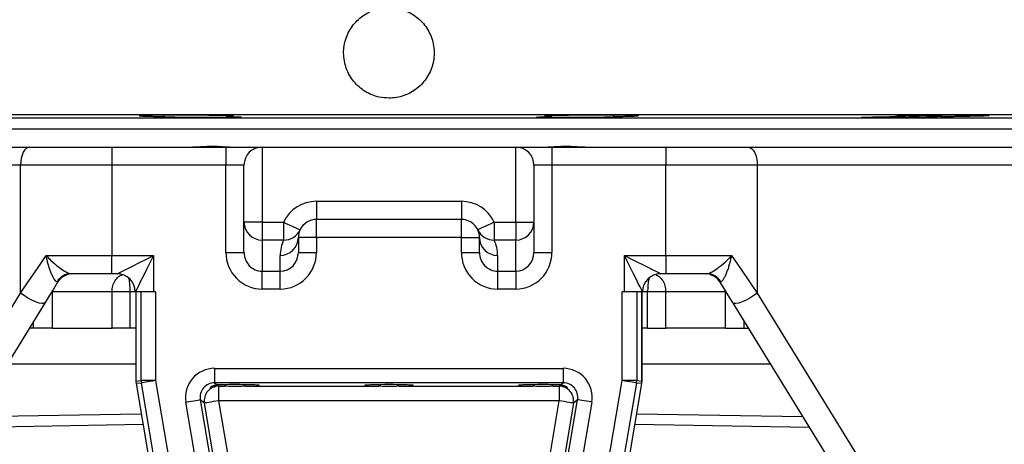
# Model space of a CAD drawing. Header units: millimetres. Extents: x 2532 to 4347, y 1532 to 5311.
# Tile 6 of 22: x 3106 to 3649, y 2957 to 3192. Entities that reach past the tile are written whole.
import ezdxf

# ---------------------------------------------------------------- set-up
doc = ezdxf.new("R2010")
doc.units = ezdxf.units.MM
doc.header["$LTSCALE"] = 2

msp = doc.modelspace()

# ---------------------------------------------------------------- linework, layer by layer
at = {"color": 7, "linetype": 'Continuous', "lineweight": 25}
for p, q in [((2829.41, 3139.71), (3789.41, 3139.71)), ((2939.41, 3137.79), (3679.41, 3137.79)), ((3185.37, 3138.55), (3185.37, 3139.31)), ((3219.66, 3139.02), (3219.66, 3138.55)), ((3399.16, 3138.55), (3399.16, 3139.02)), ((3433.45, 3139.31), (3433.45, 3138.55)), ((3613.99, 3139.19), (3613.99, 3138.55)), ((2939.41, 3131.71), (3679.41, 3131.71)), ((2939.41, 3131.71), (3309.41, 3131.71)), ((3309.41, 3131.71), (3679.41, 3131.71)), ((2895.3, 3121.71), (3111.1, 3121.71)), ((3111.1, 3121.71), (3156.44, 3121.71)), ((3156.44, 3121.71), (3156.44, 3111.71)), ((3156.44, 3121.71), (3219.41, 3121.71)), ((3219.41, 3121.71), (3219.41, 3111.71)), ((3219.41, 3121.71), (3239.41, 3121.71)), ((3239.41, 3121.71), (3239.41, 3080.18)), ((3239.41, 3121.71), (3379.41, 3121.71)), ((3379.41, 3080.18), (3379.41, 3121.71)), ((3379.41, 3121.71), (3399.41, 3121.71)), ((3399.41, 3121.71), (3399.41, 3111.71)), ((3399.41, 3121.71), (3462.37, 3121.71)), ((3462.37, 3121.71), (3462.37, 3111.71)), ((3462.37, 3121.71), (3507.72, 3121.71)), ((3507.72, 3121.71), (3723.52, 3121.71)), ((3106.06, 3111.71), (2890.26, 3111.71)), ((3106.06, 3041.03), (3106.06, 3111.71)), ((3156.44, 3111.71), (3106.06, 3111.71)), ((3156.44, 3111.71), (3156.44, 3061.71)), ((3219.41, 3111.71), (3156.44, 3111.71)), ((3219.41, 3063.51), (3219.41, 3111.71)), ((3229.41, 3111.71), (3219.41, 3111.71)), ((3229.41, 3080.18), (3229.41, 3111.71)), ((3389.41, 3111.71), (3389.41, 3080.18)), ((3399.41, 3111.71), (3389.41, 3111.71)), ((3399.41, 3111.71), (3399.41, 3063.51)), ((3462.37, 3111.71), (3399.41, 3111.71)), ((3462.37, 3061.71), (3462.37, 3111.71)), ((3512.76, 3111.71), (3462.37, 3111.71)), ((3512.76, 3111.71), (3512.76, 3041.03)), ((3728.56, 3111.71), (3512.76, 3111.71)), ((3269.41, 3091.71), (3269.41, 3081.71)), ((3269.41, 3091.71), (3349.41, 3091.71)), ((3349.41, 3091.71), (3349.41, 3081.71)), ((3239.41, 3080.18), (3229.41, 3080.18)), ((3229.41, 3063.51), (3229.41, 3080.18)), ((3239.41, 3080.18), (3239.41, 3070.32)), ((3239.41, 3080.18), (3251.29, 3080.18)), ((3251.29, 3080.18), (3251.29, 3070.32)), ((3349.41, 3081.71), (3269.41, 3081.71)), ((3269.41, 3071.71), (3269.41, 3081.71)), ((3349.41, 3071.71), (3349.41, 3081.71)), ((3367.53, 3080.18), (3367.53, 3070.32)), ((3367.53, 3080.18), (3379.41, 3080.18)), ((3379.41, 3080.18), (3389.41, 3080.18)), ((3379.41, 3080.18), (3379.41, 3070.32)), ((3389.41, 3080.18), (3389.41, 3063.51)), ((3259.41, 3071.71), (3259.41, 3063.51)), ((3269.41, 3071.71), (3259.41, 3071.71)), ((3349.41, 3071.71), (3269.41, 3071.71)), ((3269.41, 3071.71), (3269.41, 3063.51)), ((3349.41, 3071.71), (3359.41, 3071.71)), ((3349.41, 3063.51), (3349.41, 3071.71)), ((3359.41, 3063.51), (3359.41, 3071.71)), ((3251.29, 3070.32), (3239.41, 3070.32)), ((3239.41, 3070.32), (3239.41, 3053.1)), ((3379.41, 3070.32), (3367.53, 3070.32)), ((3379.41, 3053.1), (3379.41, 3070.32)), ((3120.2, 3061.71), (3156.44, 3061.71)), ((3156.44, 3061.71), (3179.41, 3061.71)), ((3156.44, 3051.71), (3156.44, 3061.71)), ((3179.41, 3061.71), (3179.41, 3041.71)), ((3219.41, 3063.51), (3229.41, 3063.51)), ((3249.41, 3053.1), (3249.41, 3061.85)), ((3259.41, 3063.51), (3269.41, 3063.51)), ((3349.41, 3063.51), (3359.41, 3063.51)), ((3369.41, 3061.85), (3369.41, 3053.1)), ((3389.41, 3063.51), (3399.41, 3063.51)), ((3439.41, 3061.71), (3462.37, 3061.71)), ((3439.41, 3041.71), (3439.41, 3061.71)), ((3462.37, 3061.71), (3462.37, 3051.71)), ((3462.37, 3061.71), (3498.62, 3061.71)), ((3156.44, 3051.71), (3134, 3051.71)), ((3159.41, 3051.71), (3156.44, 3051.71)), ((3239.41, 3053.1), (3249.41, 3053.1)), ((3239.41, 3043.24), (3239.41, 3053.1)), ((3249.41, 3043.24), (3249.41, 3053.1)), ((3369.41, 3053.1), (3379.41, 3053.1)), ((3369.41, 3053.1), (3369.41, 3043.24)), ((3379.41, 3053.1), (3379.41, 3043.24)), ((3462.37, 3051.71), (3459.41, 3051.71)), ((3484.81, 3051.71), (3462.37, 3051.71)), ((2890.26, 2690.37), (3106.06, 3041.03)), ((3156.58, 3041.71), (3123.63, 3041.71)), ((3123.63, 3021.71), (3123.63, 3041.71)), ((3156.58, 3021.71), (3156.58, 3041.71)), ((3166.6, 3041.71), (3156.58, 3041.71)), ((3166.6, 3021.71), (3166.6, 3041.71)), ((3179.41, 3041.71), (3169.41, 3041.71)), ((3169.69, 3041.71), (3169.69, 2992.41)), ((3169.7, 3041.71), (3169.7, 2992.41)), ((3172.63, 2992.65), (3172.63, 3041.71)), ((3180.63, 3041.71), (3179.41, 3041.71)), ((3180.63, 3041.71), (3180.63, 2992.65)), ((3249.41, 3043.24), (3239.41, 3043.24)), ((3379.41, 3043.24), (3369.41, 3043.24)), ((3439.41, 3041.71), (3438.19, 3041.71)), ((3438.19, 2992.65), (3438.19, 3041.71)), ((3449.41, 3041.71), (3439.41, 3041.71)), ((3446.19, 3041.71), (3446.19, 2992.65)), ((3449.12, 2992.41), (3449.12, 3041.71)), ((3449.13, 2992.41), (3449.13, 3041.71)), ((3452.22, 3021.71), (3452.22, 3041.71)), ((3462.24, 3041.71), (3452.22, 3041.71)), ((3495.19, 3041.71), (3462.24, 3041.71)), ((3462.24, 3021.71), (3462.24, 3041.71)), ((3495.19, 3021.71), (3495.19, 3041.71)), ((3512.76, 3041.03), (3728.56, 2690.37)), ((3119.61, 3035.79), (2890.89, 2664.12)), ((3727.93, 2664.12), (3499.21, 3035.79)), ((3113.21, 3021.71), (3110.95, 3021.71)), ((3123.63, 3021.71), (3113.21, 3021.71)), ((3123.63, 3021.71), (3156.58, 3021.71)), ((3166.6, 3021.71), (3156.58, 3021.71)), ((3169.69, 3021.71), (3166.6, 3021.71)), ((3452.22, 3021.71), (3449.13, 3021.71)), ((3452.22, 3021.71), (3462.24, 3021.71)), ((3495.19, 3021.71), (3462.24, 3021.71)), ((3495.19, 3021.71), (3505.6, 3021.71)), ((3505.6, 3021.71), (3507.87, 3021.71)), ((3169.69, 3001.71), (3098.64, 3001.71)), ((3520.18, 3001.71), (3449.13, 3001.71)), ((3213.16, 2999.43), (3405.66, 2999.43)), ((3213.16, 2999.43), (3213.16, 2991.44)), ((3405.66, 2999.43), (3405.66, 2991.44)), ((3169.7, 2992.41), (3169.69, 2992.41)), ((3169.7, 2992.41), (3172.63, 2992.65)), ((3172.74, 2991.32), (3169.81, 2991.07)), ((3169.81, 2991.07), (3216.29, 2716.47)), ((3169.81, 2991.07), (3216.29, 2716.47)), ((3169.81, 2991.07), (3169.81, 2991.07)), ((3180.63, 2992.65), (3172.63, 2992.65)), ((3197.9, 2842.69), (3172.74, 2991.32)), ((3180.63, 2992.65), (3205.79, 2844.02)), ((3405.66, 2991.44), (3213.16, 2991.44)), ((3213.16, 2991.44), (3214.53, 2990.28)), ((3215.32, 2989.61), (3215.41, 2989.53)), ((3215.41, 2989.53), (3218.8, 2989.53)), ((3215.41, 2989.53), (3215.41, 2981.54)), ((3230.02, 2989.53), (3303.8, 2989.53)), ((3315.02, 2989.53), (3388.8, 2989.53)), ((3400.02, 2989.53), (3403.4, 2989.53)), ((3402.53, 2716.47), (3449.01, 2991.07)), ((3402.53, 2716.47), (3449.01, 2991.07)), ((3403.4, 2989.53), (3403.5, 2989.61)), ((3403.4, 2989.53), (3403.4, 2981.54)), ((3404.29, 2990.28), (3405.66, 2991.44)), ((3413.03, 2844.02), (3438.19, 2992.65)), ((3446.07, 2991.32), (3420.92, 2842.69)), ((3446.19, 2992.65), (3438.19, 2992.65)), ((3449.01, 2991.07), (3446.07, 2991.32)), ((3446.19, 2992.65), (3449.12, 2992.41)), ((3449.01, 2991.07), (3449.01, 2991.07)), ((3449.13, 2992.41), (3449.12, 2992.41)), ((3217.89, 2859.72), (3197.39, 2980.78)), ((3205.28, 2982.11), (3223.9, 2872.06)), ((3207.53, 2980.2), (3205.28, 2982.11)), ((3225.25, 2875.52), (3207.53, 2980.2)), ((3403.4, 2981.54), (3215.41, 2981.54)), ((3215.41, 2981.54), (3233.14, 2876.85)), ((3385.68, 2876.85), (3403.4, 2981.54)), ((3411.29, 2980.2), (3393.57, 2875.52)), ((3394.91, 2872.06), (3413.54, 2982.11)), ((3421.43, 2980.78), (3400.93, 2859.72)), ((3413.54, 2982.11), (3411.29, 2980.2)), ((3080.84, 2972.78), (3172.63, 2974.38)), ((3446.19, 2974.38), (3537.98, 2972.78))]:
    msp.add_line(p, q, dxfattribs=at)
at = {"color": 8, "linetype": 'Continuous', "lineweight": 25}
for p, q in [((3123.63, 3041.71), (3123.26, 3041.71)), ((3123.63, 3041.71), (3123.65, 3042.35)), ((3169.69, 3041.71), (3166.6, 3041.71)), ((3452.22, 3041.71), (3449.41, 3041.71)), ((3495.17, 3042.35), (3495.19, 3041.71)), ((3495.56, 3041.71), (3495.19, 3041.71)), ((3113.21, 3021.71), (3113.21, 3025.39)), ((3505.6, 3021.71), (3505.6, 3025.39)), ((3173.64, 2968.4), (3077.11, 2966.72)), ((3541.71, 2966.72), (3445.18, 2968.4))]:
    msp.add_line(p, q, dxfattribs=at)
at = {"color": 7, "linetype": 'Continuous', "lineweight": 25, "flags": 128}
for points in [[(3111.1, 3121.71), (3110.11, 3121.52), (3109.17, 3120.95), (3108.3, 3120.02), (3107.53, 3118.78), (3106.91, 3117.27), (3106.44, 3115.54), (3106.15, 3113.66), (3106.06, 3111.71)], [(3507.72, 3121.71), (3508.71, 3121.52), (3509.65, 3120.95), (3510.52, 3120.02), (3511.29, 3118.78), (3511.91, 3117.27), (3512.38, 3115.54), (3512.66, 3113.66), (3512.76, 3111.71)], [(3251.29, 3080.18), (3253.06, 3079.35), (3254.76, 3078.56), (3256.32, 3077.83), (3257.7, 3077.19), (3258.82, 3076.66), (3259.66, 3076.27), (3260.18, 3076.03), (3260.35, 3075.95)], [(3367.53, 3080.18), (3365.76, 3079.35), (3364.06, 3078.56), (3362.49, 3077.83), (3361.12, 3077.19), (3359.99, 3076.66), (3359.16, 3076.27), (3358.64, 3076.03), (3358.47, 3075.95)], [(3106.06, 3041.03), (3110.65, 3047.75), (3115.37, 3054.65), (3120.2, 3061.71)], [(3159.41, 3051.71), (3159.79, 3051.9), (3160.93, 3052.47), (3162.78, 3053.39), (3165.27, 3054.64), (3168.3, 3056.15), (3171.76, 3057.88), (3175.51, 3059.76), (3179.41, 3061.71)], [(3179.41, 3061.71), (3177.46, 3057.81), (3175.58, 3054.06), (3173.85, 3050.6), (3172.34, 3047.57), (3171.09, 3045.08), (3170.17, 3043.23), (3169.6, 3042.09), (3169.41, 3041.71)], [(3439.41, 3061.71), (3442.88, 3059.97), (3446.25, 3058.29), (3449.41, 3056.71), (3452.27, 3055.28), (3454.73, 3054.05), (3456.73, 3053.05), (3458.2, 3052.31), (3459.11, 3051.86), (3459.41, 3051.71)], [(3449.41, 3041.71), (3449.26, 3042.01), (3448.81, 3042.92), (3448.07, 3044.39), (3447.07, 3046.39), (3445.84, 3048.85), (3444.41, 3051.71), (3442.83, 3054.87), (3441.15, 3058.24), (3439.41, 3061.71)], [(3498.62, 3061.71), (3503.45, 3054.65), (3508.17, 3047.75), (3512.76, 3041.03)], [(3126.48, 3046.95), (3124.16, 3043.17), (3121.87, 3039.45), (3119.61, 3035.79)], [(3499.21, 3035.79), (3496.95, 3039.45), (3494.66, 3043.17), (3492.34, 3046.95)], [(3119.61, 3035.79), (3118.96, 3035.33), (3117.82, 3035.24), (3116.25, 3035.51), (3114.35, 3036.13), (3112.25, 3037.05), (3110.08, 3038.23), (3107.97, 3039.58), (3106.06, 3041.03)], [(3512.76, 3041.03), (3510.85, 3039.58), (3508.74, 3038.23), (3506.57, 3037.05), (3504.47, 3036.13), (3502.57, 3035.51), (3501, 3035.24), (3499.86, 3035.33), (3499.21, 3035.79)], [(3180.63, 2992.65), (3179.12, 2992.4), (3177.67, 2992.15), (3176.33, 2991.92), (3175.15, 2991.72), (3174.17, 2991.56), (3173.42, 2991.43), (3172.94, 2991.35), (3172.74, 2991.32)], [(3446.07, 2991.32), (3445.88, 2991.35), (3445.4, 2991.43), (3444.65, 2991.56), (3443.67, 2991.72), (3442.49, 2991.92), (3441.15, 2992.15), (3439.7, 2992.4), (3438.19, 2992.65)], [(3197.39, 2980.78), (3198.9, 2981.03), (3200.35, 2981.28), (3201.69, 2981.5), (3202.87, 2981.7), (3203.85, 2981.87), (3204.6, 2982), (3205.08, 2982.08), (3205.28, 2982.11)], [(3215.41, 2981.54), (3213.91, 2981.28), (3212.46, 2981.04), (3211.12, 2980.81), (3209.94, 2980.61), (3208.95, 2980.45), (3208.21, 2980.32), (3207.73, 2980.24), (3207.53, 2980.2)], [(3411.29, 2980.2), (3411.09, 2980.24), (3410.61, 2980.32), (3409.87, 2980.45), (3408.88, 2980.61), (3407.7, 2980.81), (3406.36, 2981.04), (3404.91, 2981.28), (3403.4, 2981.54)], [(3421.43, 2980.78), (3419.92, 2981.03), (3418.47, 2981.28), (3417.13, 2981.5), (3415.95, 2981.7), (3414.96, 2981.87), (3414.22, 2982), (3413.74, 2982.08), (3413.54, 2982.11)]]:
    msp.add_lwpolyline(points, dxfattribs=at)
at = {"color": 7, "linetype": 'Continuous', "lineweight": 25}
for centre, radius, start, end in [((3239.41, 3111.71), 10, 90, 180), ((3379.41, 3111.71), 10, 0, 90), ((3269.41, 3071.71), 20, 90, 154.9402), ((3349.41, 3071.71), 20, 25.0598, 90), ((3239.34, 3080.25), 9.93, 180.3952, 270.3895), ((3269.41, 3071.71), 10, 90, 154.9402), ((3349.41, 3071.71), 10, 25.0598, 90), ((3379.48, 3080.25), 9.93, 269.6105, 359.6048), ((3249.48, 3071.78), 9.93, 269.6095, 359.6058), ((3251.46, 3080.14), 9.83, 268.9937, 334.7135), ((3269.41, 3071.71), 10, 154.9402, 180), ((3367.35, 3080.14), 9.83, 205.2865, 271.0063), ((3349.41, 3071.71), 10, 0, 25.0598), ((3369.34, 3071.78), 9.93, 180.3942, 270.3905), ((3269.41, 3061.85), 20, 154.9402, 180), ((3349.41, 3061.85), 20, 0, 25.0598), ((3134.1, 3042.43), 9.28, 90.5851, 148.2671), ((3135, 3041.71), 10, 90, 148.3925), ((3159.41, 3041.71), 10, 360, 90), ((3459.41, 3041.71), 10, 90, 180), ((3483.82, 3041.71), 10, 31.6075, 90), ((3484.72, 3042.43), 9.28, 31.7329, 89.4149), ((3177.69, 2992.41), 8, 180, 189.6078), ((3177.71, 2992.41), 8.01, 180.0074, 189.6003), ((3180.64, 2992.65), 8, 180.0057, 189.602), ((3215.43, 2981.53), 8.01, 90.1013, 189.5066), ((3403.39, 2981.53), 8.01, 350.4934, 89.8987), ((3438.18, 2992.65), 8, 350.398, 359.9943), ((3441.13, 2992.41), 8, 350.3922, 0), ((3441.11, 2992.41), 8.01, 350.3997, 359.9926)]:
    msp.add_arc(centre, radius, start, end, dxfattribs=at)
for centre, major_axis, ratio, start_param, end_param in [((3239.41, 3063.51), (0, 20.28), 0.986394, 1.570796, 3.141593), ((3239.41, 3063.51), (0, 10.41), 0.960436, 1.570796, 3.141593), ((3249.41, 3063.51), (0, 10.41), 0.960436, 3.141593, 4.712389), ((3249.41, 3063.51), (0, -20.28), 0.986394, 0, 1.570796), ((3369.41, 3063.51), (0, 20.28), 0.986394, 1.570796, 3.141593), ((3369.41, 3063.51), (0, 10.41), 0.960436, 1.570796, 3.141593), ((3379.41, 3063.51), (0, 10.41), 0.960436, 3.141593, 4.712389), ((3379.41, 3063.51), (0, -20.28), 0.986394, 0, 1.570796), ((3213.18, 2983.43), (12.24, -10.34), 0.998539, 2.273071, 4.010114), ((3405.64, 2983.43), (-12.24, -10.34), 0.998539, 2.273071, 4.010114), ((3213.18, 2983.43), (6.14, -5.19), 0.995633, 2.273071, 4.010114), ((3224.41, 2989.96), (13.5, 0), 0.034921, 5.140937, 8.675325), ((3224.41, 2989.96), (13.5, 0), 0.034921, 3.973656, 4.283841), ((3309.41, 2989.96), (13.5, 0), 0.034921, 5.140937, 10.567026), ((3394.41, 2989.96), (13.5, 0), 0.034921, 0.749452, 4.283841), ((3394.41, 2989.96), (13.5, 0), 0.034921, 5.140937, 5.451122), ((3405.64, 2983.43), (6.14, 5.19), 0.995633, 5.414664, 7.151707)]:
    msp.add_ellipse(centre, major_axis=major_axis, ratio=ratio, start_param=start_param, end_param=end_param, dxfattribs=at)
for points, knots in [([(3309.41, 3148.71), (3310.81, 3148.78), (3313.62, 3148.92), (3317.72, 3150.01), (3321.57, 3151.74), (3325.09, 3154.08), (3328.16, 3157), (3330.7, 3160.38), (3332.63, 3164.15), (3333.91, 3168.18), (3334.49, 3172.37), (3334.36, 3176.6), (3333.52, 3180.74), (3332, 3184.69), (3329.84, 3188.32), (3327.1, 3191.54), (3323.85, 3194.25), (3320.2, 3196.39), (3316.24, 3197.88), (3312.08, 3198.69), (3307.85, 3198.77), (3303.67, 3198.17), (3299.65, 3196.85), (3295.91, 3194.89), (3292.55, 3192.32), (3289.66, 3189.23), (3287.34, 3185.69), (3285.63, 3181.82), (3284.62, 3177.71), (3284.29, 3173.49), (3284.69, 3169.28), (3285.77, 3165.2), (3287.54, 3161.36), (3289.92, 3157.86), (3292.86, 3154.82), (3296.26, 3152.3), (3300.04, 3150.42), (3304.44, 3149.01), (3307.63, 3148.82), (3309.41, 3148.71)], [0, 0, 0, 0, 0.026823, 0.053646, 0.080467, 0.107289, 0.134134, 0.160978, 0.187839, 0.214698, 0.241533, 0.268368, 0.295177, 0.321986, 0.348808, 0.375631, 0.402485, 0.429339, 0.456194, 0.483049, 0.509872, 0.536695, 0.563504, 0.590313, 0.617147, 0.64398, 0.67084, 0.6977, 0.724545, 0.751391, 0.778205, 0.805019, 0.831833, 0.858646, 0.885492, 0.912337, 0.939197, 0.966056, 1, 1, 1, 1]), ([(3223.51, 3138.77), (3223.54, 3138.78), (3223.62, 3138.81), (3223.03, 3138.87), (3221.71, 3138.95), (3219.67, 3139.02), (3217.01, 3139.09), (3213.81, 3139.15), (3210.13, 3139.21), (3206.11, 3139.25), (3201.84, 3139.29), (3197.45, 3139.31), (3193.07, 3139.33), (3188.81, 3139.33), (3184.81, 3139.31), (3181.17, 3139.29), (3177.99, 3139.26), (3175.37, 3139.21), (3173.38, 3139.15), (3172.11, 3139.09), (3171.56, 3139.04), (3171.65, 3139.01), (3171.68, 3139)], [0, 0, 0, 0, 0.0184926, 0.0721944, 0.1259012, 0.1796082, 0.2333149, 0.2870217, 0.3407234, 0.3944253, 0.4481197, 0.5018142, 0.5555021, 0.6091899, 0.6628742, 0.7165585, 0.7702438, 0.8239291, 0.8776193, 0.93131, 0.9850075, 1, 1, 1, 1]), ([(3171.79, 3138.95), (3172.04, 3138.92), (3172.54, 3138.87), (3174.18, 3138.8), (3176.46, 3138.72), (3179.96, 3138.63), (3183.29, 3138.58), (3185.37, 3138.55)], [0, 0, 0, 0, 0.175899, 0.351797, 0.527707, 0.703616, 1, 1, 1, 1]), ([(3219.66, 3138.55), (3220.32, 3138.53), (3222.84, 3138.49), (3226.18, 3138.39), (3228.19, 3138.26), (3227.68, 3138.13), (3225.07, 3138.04), (3220.98, 3137.97), (3215.6, 3137.93), (3208.37, 3137.93), (3200.85, 3137.97), (3193.9, 3138.05), (3188.31, 3138.17), (3184.69, 3138.3), (3183.46, 3138.43), (3184.36, 3138.51), (3185.3, 3138.54), (3185.37, 3138.55)], [0, 0, 0, 0, 0.027073, 0.103624, 0.180184, 0.256749, 0.333312, 0.381242, 0.457775, 0.534308, 0.610837, 0.687371, 0.763914, 0.840471, 0.917035, 0.993599, 1, 1, 1, 1]), ([(3219.66, 3138.55), (3220.14, 3138.56), (3221.34, 3138.59), (3222.74, 3138.65), (3223.21, 3138.69), (3223.44, 3138.72)], [0, 0, 0, 0, 0.245548, 0.622773, 1, 1, 1, 1]), ([(3433.45, 3138.55), (3434.01, 3138.52), (3435.3, 3138.45), (3434.71, 3138.33), (3432.13, 3138.22), (3428.04, 3138.11), (3422.66, 3138.02), (3415.42, 3137.95), (3407.91, 3137.92), (3400.96, 3137.94), (3395.36, 3138), (3391.75, 3138.1), (3390.51, 3138.22), (3391.83, 3138.35), (3395.01, 3138.47), (3398, 3138.52), (3399.16, 3138.55)], [0, 0, 0, 0, 0.061341, 0.137889, 0.214444, 0.262378, 0.338919, 0.415461, 0.491994, 0.568517, 0.64504, 0.72157, 0.798112, 0.874664, 0.951222, 1, 1, 1, 1]), ([(3447.13, 3139), (3447.16, 3139.01), (3447.24, 3139.04), (3446.64, 3139.1), (3445.33, 3139.16), (3443.29, 3139.21), (3440.63, 3139.26), (3437.42, 3139.29), (3433.75, 3139.32), (3429.73, 3139.33), (3425.46, 3139.33), (3421.07, 3139.31), (3416.69, 3139.29), (3412.43, 3139.25), (3408.43, 3139.2), (3404.79, 3139.15), (3401.61, 3139.08), (3398.99, 3139.01), (3397, 3138.94), (3395.73, 3138.86), (3395.18, 3138.81), (3395.27, 3138.77), (3395.3, 3138.77)], [0, 0, 0, 0, 0.018516, 0.072223, 0.125928, 0.179632, 0.23333, 0.287028, 0.340719, 0.394409, 0.448095, 0.50178, 0.555464, 0.609149, 0.662836, 0.716524, 0.770218, 0.823913, 0.877614, 0.931316, 0.985022, 1, 1, 1, 1]), ([(3395.41, 3138.71), (3395.66, 3138.69), (3396.16, 3138.64), (3397.56, 3138.59), (3398.73, 3138.56), (3399.16, 3138.55)], [0, 0, 0, 0, 0.386861, 0.773724, 1, 1, 1, 1]), ([(3433.45, 3138.55), (3434.09, 3138.56), (3436.32, 3138.59), (3439.46, 3138.65), (3442.53, 3138.73), (3444.76, 3138.8), (3446.36, 3138.88), (3446.83, 3138.93), (3447.06, 3138.95)], [0, 0, 0, 0, 0.088099, 0.304784, 0.478588, 0.652392, 0.826196, 1, 1, 1, 1]), ([(3613.99, 3138.55), (3613.88, 3138.54), (3613.34, 3138.5), (3611.43, 3138.42), (3607.35, 3138.31), (3601.97, 3138.19), (3594.73, 3138.08), (3587.22, 3137.98), (3580.27, 3137.93), (3574.67, 3137.92), (3571.06, 3137.96), (3569.83, 3138.04), (3571.13, 3138.15), (3574.82, 3138.28), (3580.46, 3138.41), (3585.56, 3138.5), (3588.44, 3138.54), (3588.89, 3138.55)], [0, 0, 0, 0, 0.019129, 0.095678, 0.143595, 0.220158, 0.296721, 0.373279, 0.449825, 0.526361, 0.60289, 0.679422, 0.755963, 0.832518, 0.909081, 0.985645, 1, 1, 1, 1]), ([(3640.79, 3139.2), (3640.82, 3139.2), (3640.9, 3139.23), (3640.31, 3139.26), (3638.99, 3139.3), (3636.96, 3139.32), (3634.29, 3139.33), (3631.09, 3139.32), (3627.42, 3139.31), (3623.4, 3139.28), (3619.13, 3139.25), (3614.74, 3139.2), (3610.36, 3139.14), (3606.1, 3139.08), (3602.1, 3139.01), (3598.45, 3138.93), (3595.28, 3138.86), (3592.65, 3138.78), (3590.68, 3138.71), (3589.18, 3138.63), (3589.05, 3138.58), (3588.97, 3138.56)], [0, 0, 0, 0, 0.018465, 0.072169, 0.125865, 0.179561, 0.233251, 0.28694, 0.340627, 0.394314, 0.448001, 0.50169, 0.555383, 0.609076, 0.662777, 0.716478, 0.770185, 0.823892, 0.877602, 0.931311, 1, 1, 1, 1]), ([(3613.99, 3138.55), (3616.35, 3138.58), (3620.18, 3138.63), (3625.2, 3138.72), (3629.4, 3138.8), (3633.12, 3138.88), (3636.19, 3138.96), (3638.42, 3139.03), (3640.02, 3139.1), (3640.49, 3139.14), (3640.72, 3139.16)], [0, 0, 0, 0, 0.181383, 0.294323, 0.407264, 0.548176, 0.661132, 0.774088, 0.887044, 1, 1, 1, 1]), ([(3200.41, 3121.71), (3201.34, 3121.71), (3202.29, 3121.74), (3204.2, 3121.84), (3205.17, 3121.9), (3208.06, 3122.08), (3209.96, 3122.17), (3212.77, 3122.17), (3213.69, 3122.15), (3215.47, 3122.07), (3216.33, 3122.02), (3218, 3121.91), (3218.81, 3121.84), (3220.36, 3121.74), (3221.1, 3121.71), (3221.79, 3121.71)], [0, 0, 0, 0, 0.125, 0.125, 0.25, 0.25, 0.5, 0.5, 0.625, 0.625, 0.75, 0.75, 0.875, 0.875, 1, 1, 1, 1]), ([(3397.03, 3121.71), (3397.72, 3121.71), (3398.46, 3121.74), (3400.01, 3121.84), (3400.82, 3121.91), (3402.5, 3122.02), (3403.36, 3122.07), (3405.15, 3122.15), (3406.07, 3122.17), (3408.87, 3122.17), (3410.77, 3122.08), (3413.66, 3121.9), (3414.63, 3121.84), (3416.54, 3121.74), (3417.48, 3121.71), (3418.41, 3121.71)], [0, 0, 0, 0, 0.125, 0.125, 0.25, 0.25, 0.375, 0.375, 0.5, 0.5, 0.75, 0.75, 0.875, 0.875, 1, 1, 1, 1]), ([(3120.2, 3061.71), (3120.21, 3061.7), (3121.05, 3060.81), (3123.24, 3058.63), (3126.76, 3055.58), (3130.15, 3053.21), (3132.6, 3051.93), (3133.58, 3051.78), (3134, 3051.71)], [0, 0, 0, 0, 0.002205, 0.192793, 0.473958, 0.698132, 0.868046, 1, 1, 1, 1]), ([(3126.21, 3047.31), (3125.95, 3047.35), (3125.68, 3047.52), (3125.1, 3048.1), (3124.81, 3048.5), (3124.37, 3049.21), (3124.22, 3049.47), (3123.93, 3050.02), (3123.79, 3050.3), (3123.36, 3051.2), (3123.08, 3051.85), (3122.54, 3053.22), (3122.28, 3053.94), (3121.79, 3055.41), (3121.55, 3056.17), (3121.11, 3057.72), (3120.9, 3058.51), (3120.62, 3059.7), (3120.53, 3060.1), (3120.36, 3060.9), (3120.27, 3061.31), (3120.2, 3061.71)], [0, 0, 0, 0, 0.125, 0.125, 0.25, 0.25, 0.3125, 0.3125, 0.375, 0.375, 0.5, 0.5, 0.625, 0.625, 0.75, 0.75, 0.875, 0.875, 0.9375, 0.9375, 1, 1, 1, 1]), ([(3484.81, 3051.71), (3485.24, 3051.78), (3486.22, 3051.93), (3488.67, 3053.21), (3492.06, 3055.58), (3495.58, 3058.63), (3497.77, 3060.81), (3498.61, 3061.7), (3498.62, 3061.71)], [0, 0, 0, 0, 0.131954, 0.301868, 0.526042, 0.807207, 0.997795, 1, 1, 1, 1]), ([(3492.61, 3047.31), (3492.87, 3047.35), (3493.14, 3047.52), (3493.72, 3048.1), (3494.01, 3048.5), (3494.45, 3049.21), (3494.6, 3049.47), (3494.89, 3050.02), (3495.03, 3050.3), (3495.46, 3051.2), (3495.74, 3051.85), (3496.28, 3053.22), (3496.54, 3053.94), (3497.03, 3055.41), (3497.26, 3056.17), (3497.71, 3057.72), (3497.91, 3058.51), (3498.2, 3059.7), (3498.29, 3060.1), (3498.46, 3060.9), (3498.55, 3061.31), (3498.62, 3061.71)], [0, 0, 0, 0, 0.125, 0.125, 0.25, 0.25, 0.3125, 0.3125, 0.375, 0.375, 0.5, 0.5, 0.625, 0.625, 0.75, 0.75, 0.875, 0.875, 0.9375, 0.9375, 1, 1, 1, 1]), ([(3126.48, 3046.95), (3126.52, 3047.08), (3126.56, 3047.24), (3126.28, 3047.3), (3126.21, 3047.31)], [0, 0, 0, 0, 0.747059, 1, 1, 1, 1]), ([(3492.61, 3047.31), (3492.45, 3047.25), (3492.22, 3047.18), (3492.31, 3047), (3492.34, 3046.95)], [0, 0, 0, 0, 0.746771, 1, 1, 1, 1]), ([(3215.32, 2989.61), (3214.53, 2989.57), (3212.83, 2989.48), (3211.2, 2988.85), (3210.69, 2988.8), (3211.57, 2989.55), (3213.09, 2990.18), (3214.29, 2990.27), (3214.53, 2990.28)], [0, 0, 0, 0, 0.160662, 0.344477, 0.558042, 0.746017, 0.950789, 1, 1, 1, 1]), ([(3230.02, 2989.53), (3229.58, 2989.53), (3229.13, 2989.51), (3228.21, 2989.48), (3227.74, 2989.47), (3226.81, 2989.43), (3226.33, 2989.42), (3225.37, 2989.4), (3224.89, 2989.4), (3223.43, 2989.4), (3222.48, 2989.42), (3221.07, 2989.47), (3220.6, 2989.48), (3219.68, 2989.51), (3219.24, 2989.53), (3218.8, 2989.53)], [0, 0, 0, 0, 0.125, 0.125, 0.25, 0.25, 0.375, 0.375, 0.5, 0.5, 0.75, 0.75, 0.875, 0.875, 1, 1, 1, 1]), ([(3315.02, 2989.53), (3314.58, 2989.53), (3314.13, 2989.51), (3313.21, 2989.48), (3312.74, 2989.47), (3311.81, 2989.43), (3311.33, 2989.42), (3310.37, 2989.4), (3309.89, 2989.4), (3308.43, 2989.4), (3307.48, 2989.42), (3306.07, 2989.47), (3305.6, 2989.48), (3304.68, 2989.51), (3304.24, 2989.53), (3303.8, 2989.53)], [0, 0, 0, 0, 0.125, 0.125, 0.25, 0.25, 0.375, 0.375, 0.5, 0.5, 0.75, 0.75, 0.875, 0.875, 1, 1, 1, 1]), ([(3400.02, 2989.53), (3399.58, 2989.53), (3399.13, 2989.51), (3398.21, 2989.48), (3397.74, 2989.47), (3396.81, 2989.43), (3396.33, 2989.42), (3395.37, 2989.4), (3394.89, 2989.4), (3393.43, 2989.4), (3392.48, 2989.42), (3391.07, 2989.47), (3390.6, 2989.48), (3389.68, 2989.51), (3389.24, 2989.53), (3388.8, 2989.53)], [0, 0, 0, 0, 0.125, 0.125, 0.25, 0.25, 0.375, 0.375, 0.5, 0.5, 0.75, 0.75, 0.875, 0.875, 1, 1, 1, 1]), ([(3404.29, 2990.28), (3404.69, 2990.25), (3406.06, 2990.12), (3407.6, 2989.32), (3408.14, 2988.72), (3407.22, 2989.02), (3405.5, 2989.57), (3404.01, 2989.6), (3403.5, 2989.61)], [0, 0, 0, 0, 0.08563, 0.295403, 0.508567, 0.705084, 0.898178, 1, 1, 1, 1])]:
    msp.add_open_spline(points, degree=3, knots=knots, dxfattribs=at)
at = {"color": 8, "linetype": 'Continuous', "lineweight": 25}
for points, knots in [([(3156.58, 3041.71), (3156.66, 3042.82), (3156.83, 3045.05), (3158.15, 3047.99), (3159.95, 3050.22), (3161.44, 3050.89), (3162.13, 3051.2)], [0, 0, 0, 0, 0.259793, 0.519521, 0.781002, 1, 1, 1, 1]), ([(3166.6, 3041.71), (3166.57, 3042.81), (3166.52, 3045.03), (3166.2, 3047.7), (3165.89, 3048.84), (3165.77, 3049.27)], [0, 0, 0, 0, 0.380999, 0.761907, 1, 1, 1, 1]), ([(3453.05, 3049.27), (3452.93, 3048.84), (3452.62, 3047.7), (3452.3, 3045.03), (3452.25, 3042.81), (3452.22, 3041.71)], [0, 0, 0, 0, 0.238093, 0.619001, 1, 1, 1, 1]), ([(3456.69, 3051.2), (3457.38, 3050.89), (3458.87, 3050.22), (3460.67, 3047.99), (3461.99, 3045.05), (3462.15, 3042.82), (3462.24, 3041.71)], [0, 0, 0, 0, 0.218998, 0.480479, 0.740207, 1, 1, 1, 1])]:
    msp.add_open_spline(points, degree=3, knots=knots, dxfattribs=at)

doc.saveas('drawing.dxf')
